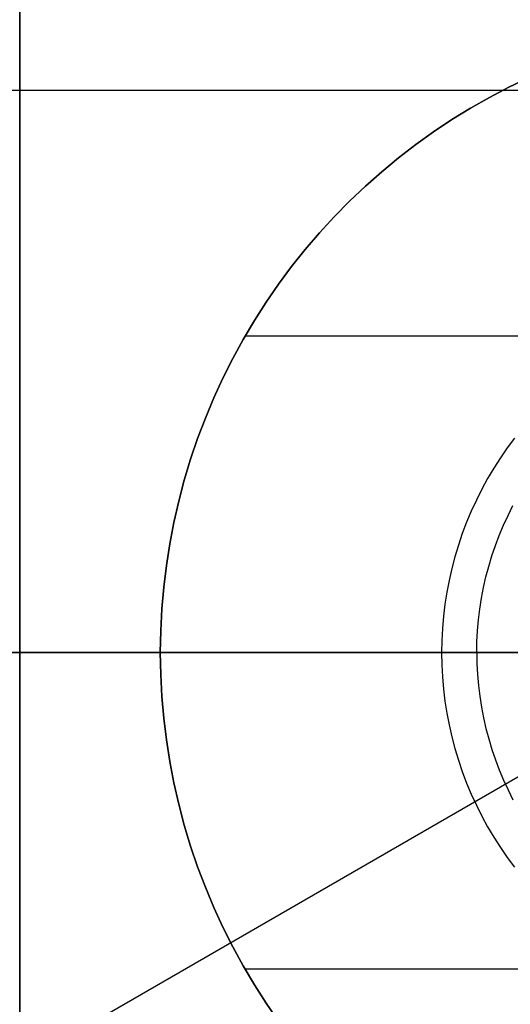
# Model space of a CAD drawing. Header units: millimetres. Extents: x 8926 to 10090, y -5004 to -3986.
# Tile 241 of 256: x 9593.81 to 9597.29, y -4356.01 to -4349.01. Entities that reach past the tile are written whole.
import ezdxf

# ---------------------------------------------------------------- set-up
doc = ezdxf.new("R2010")
doc.units = ezdxf.units.MM
doc.layers.add('1', color=7, linetype='Continuous')
doc.layers.add('BLANCO METALICO', color=7, linetype='Continuous', true_color=0xededed)

msp = doc.modelspace()

# ---------------------------------------------------------------- linework, layer by layer
at = {"layer": '1', "color": 29, "true_color": 0x4d342b}
msp.add_line((9601.6895, -4351.8828, 59.5679), (9593.7331, -4356.4764, 59.5679), dxfattribs=at)
at = {"layer": 'BLANCO METALICO'}
for p, q in [((9593.805, -4353.5053, 236.5324), (9593.805, -4343.5053, 236.5324)), ((9593.805, -4345.5053, 239.5324), (9593.805, -4353.5053, 239.5324)), ((9597.4228, -4349.4178, 226.5324), (9597.2829, -4349.4852, 226.5324)), ((9597.2829, -4349.4852, 236.5324), (9597.4228, -4349.4178, 236.5324)), ((9597.2829, -4349.4852, 231.5324), (9597.4228, -4349.4178, 231.5324)), ((9588.805, -4349.5053, 239.5324), (9593.805, -4349.5053, 239.5324)), ((9593.805, -4349.5053, 239.5324), (9603.6028, -4349.5053, 239.5324)), ((9597.2829, -4349.4852, 226.5324), (9597.1453, -4349.5574, 226.5324)), ((9597.1453, -4349.5574, 236.5324), (9597.2829, -4349.4852, 236.5324)), ((9597.1453, -4349.5574, 231.5324), (9597.2829, -4349.4852, 231.5324)), ((9597.1453, -4349.5574, 226.5324), (9597.0103, -4349.6343, 226.5324)), ((9597.0103, -4349.6343, 236.5324), (9597.1453, -4349.5574, 236.5324)), ((9597.0103, -4349.6343, 231.5324), (9597.1453, -4349.5574, 231.5324)), ((9597.0103, -4349.6343, 226.5324), (9596.8781, -4349.7159, 226.5324)), ((9596.8781, -4349.7159, 236.5324), (9597.0103, -4349.6343, 236.5324)), ((9596.8781, -4349.7159, 231.5324), (9597.0103, -4349.6343, 231.5324)), ((9596.8781, -4349.7159, 226.5324), (9596.7487, -4349.8019, 226.5324)), ((9596.7487, -4349.8019, 236.5324), (9596.8781, -4349.7159, 236.5324)), ((9596.7487, -4349.8019, 231.5324), (9596.8781, -4349.7159, 231.5324)), ((9596.7487, -4349.8019, 226.5324), (9596.6224, -4349.8923, 226.5324)), ((9596.6224, -4349.8923, 236.5324), (9596.7487, -4349.8019, 236.5324)), ((9596.6224, -4349.8923, 231.5324), (9596.7487, -4349.8019, 231.5324)), ((9596.6224, -4349.8923, 226.5324), (9596.4993, -4349.9871, 226.5324)), ((9596.4993, -4349.9871, 236.5324), (9596.6224, -4349.8923, 236.5324)), ((9596.4993, -4349.9871, 231.5324), (9596.6224, -4349.8923, 231.5324)), ((9596.4993, -4349.9871, 226.5324), (9596.3796, -4350.086, 226.5324)), ((9596.3796, -4350.086, 236.5324), (9596.4993, -4349.9871, 236.5324)), ((9596.3796, -4350.086, 231.5324), (9596.4993, -4349.9871, 231.5324)), ((9596.3796, -4350.086, 226.5324), (9596.2633, -4350.189, 226.5324)), ((9596.2633, -4350.189, 236.5324), (9596.3796, -4350.086, 236.5324)), ((9596.2633, -4350.189, 231.5324), (9596.3796, -4350.086, 231.5324)), ((9596.2633, -4350.189, 226.5324), (9596.1506, -4350.296, 226.5324)), ((9596.1506, -4350.296, 236.5324), (9596.2633, -4350.189, 236.5324)), ((9596.1506, -4350.296, 231.5324), (9596.2633, -4350.189, 231.5324)), ((9596.1506, -4350.296, 226.5324), (9596.0417, -4350.4068, 226.5324)), ((9596.0417, -4350.4068, 236.5324), (9596.1506, -4350.296, 236.5324)), ((9596.0417, -4350.4068, 231.5324), (9596.1506, -4350.296, 231.5324)), ((9596.0417, -4350.4068, 226.5324), (9595.9367, -4350.5213, 226.5324)), ((9595.9367, -4350.5213, 236.5324), (9596.0417, -4350.4068, 236.5324)), ((9595.9367, -4350.5213, 231.5324), (9596.0417, -4350.4068, 231.5324)), ((9595.9367, -4350.5213, 226.5324), (9595.8357, -4350.6393, 226.5324)), ((9595.8357, -4350.6393, 236.5324), (9595.9367, -4350.5213, 236.5324)), ((9595.8357, -4350.6393, 231.5324), (9595.9367, -4350.5213, 231.5324)), ((9595.8357, -4350.6393, 226.5324), (9595.7389, -4350.7607, 226.5324)), ((9595.7389, -4350.7607, 236.5324), (9595.8357, -4350.6393, 236.5324)), ((9595.7389, -4350.7607, 231.5324), (9595.8357, -4350.6393, 231.5324)), ((9595.7389, -4350.7607, 226.5324), (9595.6463, -4350.8855, 226.5324)), ((9595.6463, -4350.8855, 236.5324), (9595.7389, -4350.7607, 236.5324)), ((9595.6463, -4350.8855, 231.5324), (9595.7389, -4350.7607, 231.5324)), ((9595.6463, -4350.8855, 226.5324), (9595.558, -4351.0133, 226.5324)), ((9595.558, -4351.0133, 236.5324), (9595.6463, -4350.8855, 236.5324)), ((9595.558, -4351.0133, 231.5324), (9595.6463, -4350.8855, 231.5324)), ((9595.558, -4351.0133, 226.5324), (9595.4742, -4351.1441, 226.5324)), ((9595.4742, -4351.1441, 236.5324), (9595.558, -4351.0133, 236.5324)), ((9595.4742, -4351.1441, 231.5324), (9595.558, -4351.0133, 231.5324)), ((9595.4742, -4351.1441, 226.5324), (9595.395, -4351.2778, 226.5324)), ((9595.395, -4351.2778, 236.5324), (9595.4742, -4351.1441, 236.5324)), ((9595.395, -4351.2778, 231.5324), (9595.4742, -4351.1441, 231.5324)), ((9598.2153, -4351.2553, 226.5324), (9595.4079, -4351.2553, 226.5324)), ((9595.395, -4351.2778, 226.5324), (9595.3205, -4351.4141, 226.5324)), ((9595.3205, -4351.4141, 236.5324), (9595.395, -4351.2778, 236.5324)), ((9595.3205, -4351.4141, 231.5324), (9595.395, -4351.2778, 231.5324)), ((9595.3205, -4351.4141, 226.5324), (9595.2507, -4351.5528, 226.5324)), ((9595.2507, -4351.5528, 236.5324), (9595.3205, -4351.4141, 236.5324)), ((9595.2507, -4351.5528, 231.5324), (9595.3205, -4351.4141, 231.5324)), ((9595.2507, -4351.5528, 226.5324), (9595.1857, -4351.6939, 226.5324)), ((9595.1857, -4351.6939, 236.5324), (9595.2507, -4351.5528, 236.5324)), ((9595.1857, -4351.6939, 231.5324), (9595.2507, -4351.5528, 231.5324)), ((9595.1857, -4351.6939, 226.5324), (9595.1256, -4351.8372, 226.5324)), ((9595.1256, -4351.8372, 236.5324), (9595.1857, -4351.6939, 236.5324)), ((9595.1256, -4351.8372, 231.5324), (9595.1857, -4351.6939, 231.5324)), ((9595.1256, -4351.8372, 226.5324), (9595.0705, -4351.9824, 226.5324)), ((9595.0705, -4351.9824, 236.5324), (9595.1256, -4351.8372, 236.5324)), ((9595.0705, -4351.9824, 231.5324), (9595.1256, -4351.8372, 231.5324)), ((9595.0705, -4351.9824, 226.5324), (9595.0205, -4352.1295, 226.5324)), ((9595.0205, -4352.1295, 236.5324), (9595.0705, -4351.9824, 236.5324)), ((9595.0205, -4352.1295, 231.5324), (9595.0705, -4351.9824, 231.5324)), ((9597.3238, -4351.9805, 226.5324), (9597.2724, -4352.0498, 226.5324)), ((9597.2724, -4352.0498, 226.5324), (9597.2234, -4352.1209, 226.5324)), ((9595.0205, -4352.1295, 226.5324), (9594.9756, -4352.2782, 226.5324)), ((9594.9756, -4352.2782, 236.5324), (9595.0205, -4352.1295, 236.5324)), ((9594.9756, -4352.2782, 231.5324), (9595.0205, -4352.1295, 231.5324)), ((9597.2234, -4352.1209, 226.5324), (9597.1768, -4352.1935, 226.5324)), ((9597.1768, -4352.1935, 226.5324), (9597.1328, -4352.2678, 226.5324)), ((9594.9756, -4352.2782, 226.5324), (9594.9358, -4352.4284, 226.5324)), ((9594.9358, -4352.4284, 236.5324), (9594.9756, -4352.2782, 236.5324)), ((9594.9358, -4352.4284, 231.5324), (9594.9756, -4352.2782, 231.5324)), ((9597.1328, -4352.2678, 226.5324), (9597.0914, -4352.3435, 226.5324)), ((9597.0914, -4352.3435, 226.5324), (9597.0526, -4352.4206, 226.5324)), ((9594.9358, -4352.4284, 226.5324), (9594.9012, -4352.5798, 226.5324)), ((9594.9012, -4352.5798, 236.5324), (9594.9358, -4352.4284, 236.5324)), ((9594.9012, -4352.5798, 231.5324), (9594.9358, -4352.4284, 231.5324)), ((9597.0526, -4352.4206, 226.5324), (9597.0165, -4352.499, 226.5324)), ((9597.2778, -4352.5291, 226.7824), (9597.3127, -4352.4597, 226.7824)), ((9597.0165, -4352.499, 226.5324), (9596.9831, -4352.5786, 226.5324)), ((9597.2454, -4352.5996, 226.7824), (9597.2778, -4352.5291, 226.7824)), ((9594.9012, -4352.5798, 226.5324), (9594.8719, -4352.7324, 226.5324)), ((9594.8719, -4352.7324, 236.5324), (9594.9012, -4352.5798, 236.5324)), ((9594.8719, -4352.7324, 231.5324), (9594.9012, -4352.5798, 231.5324)), ((9596.9831, -4352.5786, 226.5324), (9596.9525, -4352.6593, 226.5324)), ((9597.2153, -4352.6712, 226.7824), (9597.2454, -4352.5996, 226.7824)), ((9596.9525, -4352.6593, 226.5324), (9596.9247, -4352.741, 226.5324)), ((9594.8719, -4352.7324, 226.5324), (9594.8479, -4352.8859, 226.5324)), ((9594.8479, -4352.8859, 236.5324), (9594.8719, -4352.7324, 236.5324)), ((9594.8479, -4352.8859, 231.5324), (9594.8719, -4352.7324, 231.5324)), ((9597.1878, -4352.7439, 226.7824), (9597.2153, -4352.6712, 226.7824)), ((9596.9247, -4352.741, 226.5324), (9596.8998, -4352.8236, 226.5324)), ((9597.1628, -4352.8174, 226.7824), (9597.1878, -4352.7439, 226.7824)), ((9596.8998, -4352.8236, 226.5324), (9596.8777, -4352.907, 226.5324)), ((9597.1403, -4352.8918, 226.7824), (9597.1628, -4352.8174, 226.7824)), ((9594.8479, -4352.8859, 226.5324), (9594.8291, -4353.0401, 226.5324)), ((9594.8291, -4353.0401, 236.5324), (9594.8479, -4352.8859, 236.5324)), ((9594.8291, -4353.0401, 231.5324), (9594.8479, -4352.8859, 231.5324)), ((9596.8777, -4352.907, 226.5324), (9596.8585, -4352.9912, 226.5324)), ((9597.1204, -4352.9668, 226.7824), (9597.1403, -4352.8918, 226.7824)), ((9596.8585, -4352.9912, 226.5324), (9596.8422, -4353.0759, 226.5324)), ((9597.1031, -4353.0426, 226.7824), (9597.1204, -4352.9668, 226.7824)), ((9594.8291, -4353.0401, 226.5324), (9594.8157, -4353.1948, 226.5324)), ((9594.8157, -4353.1948, 236.5324), (9594.8291, -4353.0401, 236.5324)), ((9594.8157, -4353.1948, 231.5324), (9594.8291, -4353.0401, 231.5324)), ((9596.8422, -4353.0759, 226.5324), (9596.8288, -4353.1612, 226.5324)), ((9597.0885, -4353.1188, 226.7824), (9597.1031, -4353.0426, 226.7824)), ((9597.0764, -4353.1956, 226.7824), (9597.0885, -4353.1188, 226.7824)), ((9594.8157, -4353.1948, 226.5324), (9594.8077, -4353.35, 226.5324)), ((9594.8077, -4353.35, 236.5324), (9594.8157, -4353.1948, 236.5324)), ((9594.8077, -4353.35, 231.5324), (9594.8157, -4353.1948, 231.5324)), ((9596.8288, -4353.1612, 226.5324), (9596.8184, -4353.2468, 226.5324)), ((9597.0671, -4353.2727, 226.7824), (9597.0764, -4353.1956, 226.7824)), ((9596.8184, -4353.2468, 226.5324), (9596.811, -4353.3328, 226.5324)), ((9597.0604, -4353.3501, 226.7824), (9597.0671, -4353.2727, 226.7824)), ((9594.8077, -4353.35, 226.5324), (9594.805, -4353.5053, 226.5324)), ((9594.805, -4353.5053, 236.5324), (9594.8077, -4353.35, 236.5324)), ((9594.805, -4353.5053, 231.5324), (9594.8077, -4353.35, 231.5324)), ((9596.811, -4353.3328, 226.5324), (9596.8065, -4353.419, 226.5324)), ((9597.0564, -4353.4276, 226.7824), (9597.0604, -4353.3501, 226.7824)), ((9596.8065, -4353.419, 226.5324), (9596.805, -4353.5053, 226.5324)), ((9597.055, -4353.5053, 226.7824), (9597.0564, -4353.4276, 226.7824)), ((9531.805, -4353.5053, 219.9163), (9605.005, -4353.5053, 219.9163)), ((9605.005, -4353.5053, 219.1163), (9532.305, -4353.5053, 219.1163)), ((9593.805, -4353.5053, 236.5324), (9588.805, -4353.5053, 236.5324)), ((9588.805, -4353.5053, 239.5324), (9593.805, -4353.5053, 239.5324)), ((9597.305, -4353.5053, 239.5324), (9593.805, -4353.5053, 239.5324)), ((9593.805, -4353.5053, 239.5324), (9593.805, -4361.5053, 239.5324)), ((9593.805, -4363.5053, 236.5324), (9593.805, -4353.5053, 236.5324)), ((9593.805, -4353.5053, 236.5324), (9594.805, -4353.5053, 236.5324)), ((9594.8077, -4353.6606, 236.5324), (9594.805, -4353.5053, 236.5324)), ((9594.805, -4353.5053, 226.5324), (9594.8077, -4353.6606, 226.5324)), ((9594.805, -4353.5053, 236.5324), (9594.805, -4353.5053, 226.5324)), ((9594.805, -4353.5053, 226.5324), (9596.805, -4353.5053, 226.5324)), ((9594.805, -4353.5053, 231.5324), (9594.8077, -4353.6606, 231.5324)), ((9596.805, -4353.5053, 226.5324), (9597.305, -4353.5053, 227.0324)), ((9596.805, -4353.5053, 226.5324), (9596.8065, -4353.5916, 226.5324)), ((9597.055, -4353.5053, 226.7824), (9597.0564, -4353.583, 226.7824)), ((9596.8065, -4353.5916, 226.5324), (9596.811, -4353.6778, 226.5324)), ((9597.0564, -4353.583, 226.7824), (9597.0604, -4353.6605, 226.7824)), ((9594.8157, -4353.8158, 236.5324), (9594.8077, -4353.6606, 236.5324)), ((9594.8077, -4353.6606, 226.5324), (9594.8157, -4353.8158, 226.5324)), ((9594.8077, -4353.6606, 231.5324), (9594.8157, -4353.8158, 231.5324)), ((9596.811, -4353.6778, 226.5324), (9596.8184, -4353.7638, 226.5324)), ((9597.0604, -4353.6605, 226.7824), (9597.0671, -4353.7379, 226.7824)), ((9596.8184, -4353.7638, 226.5324), (9596.8288, -4353.8494, 226.5324)), ((9597.0671, -4353.7379, 226.7824), (9597.0764, -4353.815, 226.7824)), ((9594.8291, -4353.9705, 236.5324), (9594.8157, -4353.8158, 236.5324)), ((9594.8157, -4353.8158, 226.5324), (9594.8291, -4353.9705, 226.5324)), ((9594.8157, -4353.8158, 231.5324), (9594.8291, -4353.9705, 231.5324)), ((9596.8288, -4353.8494, 226.5324), (9596.8422, -4353.9347, 226.5324)), ((9597.0764, -4353.815, 226.7824), (9597.0885, -4353.8918, 226.7824)), ((9597.0885, -4353.8918, 226.7824), (9597.1031, -4353.968, 226.7824)), ((9594.8479, -4354.1247, 236.5324), (9594.8291, -4353.9705, 236.5324)), ((9594.8291, -4353.9705, 226.5324), (9594.8479, -4354.1247, 226.5324)), ((9594.8291, -4353.9705, 231.5324), (9594.8479, -4354.1247, 231.5324)), ((9596.8422, -4353.9347, 226.5324), (9596.8585, -4354.0195, 226.5324)), ((9597.1031, -4353.968, 226.7824), (9597.1204, -4354.0438, 226.7824)), ((9596.8585, -4354.0195, 226.5324), (9596.8777, -4354.1036, 226.5324)), ((9597.1204, -4354.0438, 226.7824), (9597.1403, -4354.1188, 226.7824)), ((9594.8719, -4354.2782, 236.5324), (9594.8479, -4354.1247, 236.5324)), ((9594.8479, -4354.1247, 226.5324), (9594.8719, -4354.2782, 226.5324)), ((9594.8479, -4354.1247, 231.5324), (9594.8719, -4354.2782, 231.5324)), ((9596.8777, -4354.1036, 226.5324), (9596.8998, -4354.187, 226.5324)), ((9597.1403, -4354.1188, 226.7824), (9597.1628, -4354.1932, 226.7824)), ((9596.8998, -4354.187, 226.5324), (9596.9247, -4354.2696, 226.5324)), ((9597.1628, -4354.1932, 226.7824), (9597.1878, -4354.2667, 226.7824)), ((9594.9012, -4354.4308, 236.5324), (9594.8719, -4354.2782, 236.5324)), ((9594.8719, -4354.2782, 226.5324), (9594.9012, -4354.4308, 226.5324)), ((9594.8719, -4354.2782, 231.5324), (9594.9012, -4354.4308, 231.5324)), ((9596.9247, -4354.2696, 226.5324), (9596.9525, -4354.3513, 226.5324)), ((9597.1878, -4354.2667, 226.7824), (9597.2153, -4354.3394, 226.7824)), ((9597.2153, -4354.3394, 226.7824), (9597.2454, -4354.411, 226.7824)), ((9596.9525, -4354.3513, 226.5324), (9596.9831, -4354.432, 226.5324)), ((9597.2454, -4354.411, 226.7824), (9597.2778, -4354.4815, 226.7824)), ((9594.9358, -4354.5822, 236.5324), (9594.9012, -4354.4308, 236.5324)), ((9594.9012, -4354.4308, 226.5324), (9594.9358, -4354.5822, 226.5324)), ((9594.9012, -4354.4308, 231.5324), (9594.9358, -4354.5822, 231.5324)), ((9596.9831, -4354.432, 226.5324), (9597.0165, -4354.5116, 226.5324)), ((9597.2778, -4354.4815, 226.7824), (9597.3127, -4354.5509, 226.7824)), ((9597.0165, -4354.5116, 226.5324), (9597.0526, -4354.59, 226.5324)), ((9594.9756, -4354.7324, 236.5324), (9594.9358, -4354.5822, 236.5324)), ((9594.9358, -4354.5822, 226.5324), (9594.9756, -4354.7324, 226.5324)), ((9594.9358, -4354.5822, 231.5324), (9594.9756, -4354.7324, 231.5324)), ((9597.0526, -4354.59, 226.5324), (9597.0914, -4354.6671, 226.5324)), ((9597.0914, -4354.6671, 226.5324), (9597.1328, -4354.7428, 226.5324)), ((9595.0205, -4354.8811, 236.5324), (9594.9756, -4354.7324, 236.5324)), ((9594.9756, -4354.7324, 226.5324), (9595.0205, -4354.8811, 226.5324)), ((9594.9756, -4354.7324, 231.5324), (9595.0205, -4354.8811, 231.5324)), ((9597.1328, -4354.7428, 226.5324), (9597.1768, -4354.8171, 226.5324)), ((9597.1768, -4354.8171, 226.5324), (9597.2234, -4354.8897, 226.5324)), ((9595.0705, -4355.0282, 236.5324), (9595.0205, -4354.8811, 236.5324)), ((9595.0205, -4354.8811, 226.5324), (9595.0705, -4355.0282, 226.5324)), ((9595.0205, -4354.8811, 231.5324), (9595.0705, -4355.0282, 231.5324)), ((9597.2234, -4354.8897, 226.5324), (9597.2724, -4354.9608, 226.5324)), ((9597.2724, -4354.9608, 226.5324), (9597.3238, -4355.0301, 226.5324)), ((9595.1256, -4355.1734, 236.5324), (9595.0705, -4355.0282, 236.5324)), ((9595.0705, -4355.0282, 226.5324), (9595.1256, -4355.1734, 226.5324)), ((9595.0705, -4355.0282, 231.5324), (9595.1256, -4355.1734, 231.5324)), ((9595.1857, -4355.3167, 236.5324), (9595.1256, -4355.1734, 236.5324)), ((9595.1256, -4355.1734, 226.5324), (9595.1857, -4355.3167, 226.5324)), ((9595.1256, -4355.1734, 231.5324), (9595.1857, -4355.3167, 231.5324)), ((9595.2507, -4355.4578, 236.5324), (9595.1857, -4355.3167, 236.5324)), ((9595.1857, -4355.3167, 226.5324), (9595.2507, -4355.4578, 226.5324)), ((9595.1857, -4355.3167, 231.5324), (9595.2507, -4355.4578, 231.5324)), ((9595.3205, -4355.5966, 236.5324), (9595.2507, -4355.4578, 236.5324)), ((9595.2507, -4355.4578, 226.5324), (9595.3205, -4355.5966, 226.5324)), ((9595.2507, -4355.4578, 231.5324), (9595.3205, -4355.5966, 231.5324)), ((9595.395, -4355.7328, 236.5324), (9595.3205, -4355.5966, 236.5324)), ((9595.3205, -4355.5966, 226.5324), (9595.395, -4355.7328, 226.5324)), ((9595.3205, -4355.5966, 231.5324), (9595.395, -4355.7328, 231.5324)), ((9595.4742, -4355.8665, 236.5324), (9595.395, -4355.7328, 236.5324)), ((9595.395, -4355.7328, 226.5324), (9595.4742, -4355.8665, 226.5324)), ((9595.395, -4355.7328, 231.5324), (9595.4742, -4355.8665, 231.5324)), ((9598.2153, -4355.7553, 226.5324), (9595.4079, -4355.7553, 226.5324)), ((9595.558, -4355.9973, 236.5324), (9595.4742, -4355.8665, 236.5324)), ((9595.4742, -4355.8665, 226.5324), (9595.558, -4355.9973, 226.5324)), ((9595.4742, -4355.8665, 231.5324), (9595.558, -4355.9973, 231.5324)), ((9595.6463, -4356.1251, 236.5324), (9595.558, -4355.9973, 236.5324)), ((9595.558, -4355.9973, 226.5324), (9595.6463, -4356.1251, 226.5324)), ((9595.558, -4355.9973, 231.5324), (9595.6463, -4356.1251, 231.5324))]:
    msp.add_line(p, q, dxfattribs=at)

doc.saveas('drawing.dxf')
